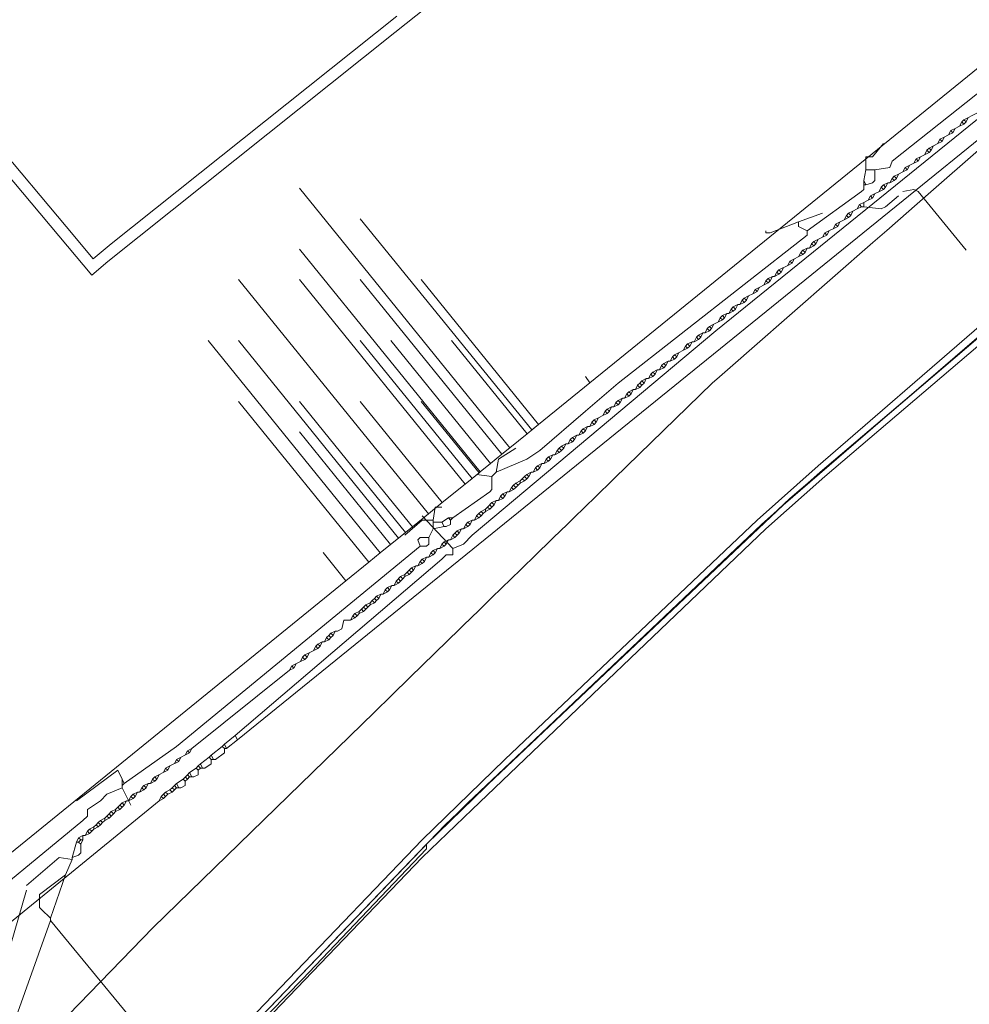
# Model space of a CAD drawing. Header units: metres. Extents: x 92810 to 93633, y 464687 to 465459.
# Tile 200 of 256: x 93265 to 93296, y 465118 to 465151. Entities that reach past the tile are written whole.
import ezdxf
from ezdxf.lldxf.tags import DXFTag

# ---------------------------------------------------------------- set-up
doc = ezdxf.new("R2010")
doc.units = ezdxf.units.M
for name, color, linetype, lineweight, transparency in [('B-OI-KL-DATA_KPN-G', 90, 'SI_B_DATA_KPN', 18, 0.4), ('B-OI-KL-DATA_LIANDER-G', 90, 'SI_B_DATA_LIANDER', 18, 0.4), ('B-OI-KL-DATA_ZIGGO BV-G', 90, 'SI_B_DATA_ZIGGO', 18, 0.4), ('B-OI-KL-ET_HS_LIANDER-G', 10, 'SI_B_ET_HS_LIANDON', 18, 0.4), ('B-OI-KL-ET_LS_LIANDER-G', 190, 'SI_B_ET_LS_LIANDER', 18, 0.4), ('B-OI-KL-GAS_LD_LIANDER-G', 30, 'SI_B_GAS_LD_LIANDER', 18, 0.4), ('B-WE-KL-DATA-G', 90, 'KL-DATA-N', 18, 0.4), ('B-WE-KL-WARMTENET-G', 80, 'KL-WARMTENET-N', 18, 0.4), ('B-WE-KL-WATER-G', 170, 'KL-WATER-N', 18, 0.4)]:
    doc.layers.add(name, color=color, linetype=linetype, lineweight=lineweight, transparency=transparency)
doc.styles.get("Standard").update_dxf_attribs({"font": 'isocp.shx'})
tags = doc.linetypes.add('KL-DATA-N', pattern='A,4,-1,[101,NLCS.SHX,S=0.5,R=0,X=0,Y=0],-1,4,-1,["D",Standard,S=1,R=0,X=-0.25,Y=-0.5],-1.5', length=12.5).pattern_tags.tags
tags[18] = DXFTag(74, 10)
tags = doc.linetypes.add('KL-WARMTENET-N', pattern='A,7,-1.5,["WN",Standard,S=1,R=0,X=-0.3,Y=-0.5],-3', length=11.5).pattern_tags.tags
tags[6] = DXFTag(74, 10)
doc.linetypes.add('KL-WATER-N', pattern='A,7,-0.5,[168,NLCS.SHX,S=0.75,R=0,X=0.75,Y=0],-2', length=9.5)
doc.linetypes.add('SI_B_DATA_KPN', pattern='A,5,-2,["KPN",Standard,S=1.5,R=0,X=-0.51,Y=-0.75],-8', length=15)
doc.linetypes.add('SI_B_DATA_LIANDER', pattern='A,5,-2,["LI-DATA",Standard,S=1.5,R=0,X=-0.51,Y=-0.75],-11', length=18)
doc.linetypes.add('SI_B_DATA_ZIGGO', pattern='A,5,-2,["ZIGGO",Standard,S=1.5,R=0,X=-0.51,Y=-0.75],-9', length=16)
doc.linetypes.add('SI_B_ET_HS_LIANDON', pattern='A,5,-2,["LI-HS",Standard,S=1.5,R=0,X=-0.51,Y=-0.75],-10', length=17)
doc.linetypes.add('SI_B_ET_LS_LIANDER', pattern='A,5,-2,["LI-LS",Standard,S=1.5,R=0,X=-0.51,Y=-0.75],-10', length=17)
doc.linetypes.add('SI_B_GAS_LD_LIANDER', pattern='A,5,-2,["LI-G-LD",Standard,S=1.5,R=0,X=-0.51,Y=-0.75],-11', length=18)

msp = doc.modelspace()

# ---------------------------------------------------------------- linework, layer by layer
at = {"layer": 'B-OI-KL-DATA_KPN-G'}
msp.add_line((93270.321, 465125.75), (93270.179, 465125.607), dxfattribs=at)
at = {"layer": 'B-OI-KL-DATA_KPN-G', "flags": 128}
for points in [[(93271.964, 465126.893), (93346.036, 465186.893)], [(93279.036, 465133.179), (93279.393, 465133.321), (93279.679, 465133.607), (93287.679, 465140.321), (93345.25, 465186.893)], [(93278.036, 465134.25), (93279.036, 465133.179)], [(93279.036, 465133.179), (93279.036, 465132.964), (93278.821, 465132.964), (93278.679, 465132.821), (93271.893, 465127.036)], [(93271.536, 465126.75), (93271.464, 465126.679)], [(93271.893, 465127.036), (93271.536, 465126.75)], [(93271.536, 465126.75), (93271.607, 465126.607)], [(93271.964, 465126.893), (93271.607, 465126.607)], [(93271.893, 465127.036), (93271.964, 465126.893)], [(93271.464, 465126.679), (93271.107, 465126.393)], [(93271.536, 465126.607), (93271.536, 465126.464), (93271.25, 465126.25)], [(93271.464, 465126.679), (93271.536, 465126.607)], [(93271.536, 465126.607), (93271.607, 465126.607)], [(93270.75, 465126.107), (93270.679, 465126.036)], [(93271.036, 465126.321), (93270.75, 465126.107)], [(93270.75, 465126.107), (93270.821, 465125.964)], [(93271.107, 465126.25), (93271.107, 465126.107), (93270.893, 465125.964)], [(93271.107, 465126.393), (93271.036, 465126.321)], [(93271.036, 465126.321), (93271.107, 465126.25)], [(93271.107, 465126.393), (93271.179, 465126.25)], [(93271.107, 465126.25), (93271.25, 465126.25)], [(93270.393, 465125.821), (93270.321, 465125.75)], [(93270.607, 465125.964), (93270.393, 465125.821)], [(93270.393, 465125.821), (93270.464, 465125.679)], [(93270.679, 465125.893), (93270.679, 465125.75), (93270.536, 465125.679)], [(93270.679, 465126.036), (93270.607, 465125.964)], [(93270.607, 465125.964), (93270.679, 465125.893)], [(93270.679, 465126.036), (93270.75, 465125.964)], [(93270.75, 465125.964), (93270.679, 465125.893)], [(93270.75, 465125.964), (93270.893, 465125.964)], [(93269.964, 465125.464), (93269.893, 465125.393)], [(93270.179, 465125.607), (93269.964, 465125.464)], [(93269.964, 465125.464), (93270.036, 465125.321)], [(93270.25, 465125.536), (93270.25, 465125.393), (93270.107, 465125.321)], [(93270.179, 465125.607), (93270.25, 465125.536)], [(93270.25, 465125.679), (93270.321, 465125.607)], [(93270.321, 465125.607), (93270.25, 465125.536)], [(93270.321, 465125.75), (93270.393, 465125.679)], [(93270.393, 465125.679), (93270.321, 465125.607)], [(93270.393, 465125.679), (93270.536, 465125.679)], [(93269.607, 465125.179), (93269.536, 465125.107)], [(93269.75, 465125.25), (93269.607, 465125.179)], [(93269.607, 465125.179), (93269.679, 465125.107)], [(93269.821, 465125.179), (93269.679, 465125.107)], [(93269.821, 465125.321), (93269.75, 465125.25)], [(93269.75, 465125.25), (93269.821, 465125.179)], [(93269.893, 465125.393), (93269.821, 465125.321)], [(93269.821, 465125.321), (93269.893, 465125.25)], [(93269.893, 465125.25), (93269.821, 465125.179)], [(93269.893, 465125.393), (93269.964, 465125.321)], [(93269.964, 465125.321), (93269.893, 465125.25)], [(93269.964, 465125.321), (93270.107, 465125.321)], [(93269.393, 465124.893), (93261.179, 465118.179), (93261.179, 465118.036), (93260.821, 465117.893), (93260.536, 465117.607), (93258.964, 465116.107)], [(93269.464, 465125.036), (93269.393, 465124.893)], [(93269.536, 465124.964), (93269.393, 465124.893)], [(93269.536, 465125.107), (93269.464, 465125.036)], [(93269.464, 465125.036), (93269.536, 465124.964)], [(93269.536, 465125.107), (93269.607, 465125.036)], [(93269.607, 465125.036), (93269.536, 465124.964)], [(93269.679, 465125.107), (93269.607, 465125.036)]]:
    msp.add_lwpolyline(points, dxfattribs=at)
at = {"layer": 'B-OI-KL-DATA_LIANDER-G', "flags": 128}
msp.add_lwpolyline([(93262.036, 465111.679), (93262.107, 465111.464), (93263.036, 465111.179), (93263.536, 465111.179), (93266.25, 465111.607), (93269.321, 465114.179), (93269.893, 465114.75), (93274.107, 465119.036), (93278.179, 465123.321), (93278.179, 465123.464), (93279.536, 465124.821), (93290.107, 465134.821), (93297.321, 465140.964), (93302.107, 465144.821), (93307.464, 465148.75), (93308.321, 465149.464), (93312.25, 465152.464), (93320.607, 465159.179), (93329.536, 465166.25), (93329.893, 465166.607), (93347.679, 465181.679), (93354.393, 465187.036)], dxfattribs=at)
at = {"layer": 'B-OI-KL-DATA_ZIGGO BV-G', "flags": 128}
for points in [[(93283.539, 465138.614), (93313.272, 465162.734), (93313.647, 465163.038), (93313.989, 465163.316)], [(93280.91, 465136.481), (93274, 465145)], [(93281.63, 465137.065), (93276, 465144)], [(93279.939, 465135.693), (93274, 465143)], [(93278.238, 465134.313), (93272, 465142)], [(93279.442, 465135.29), (93274, 465142)], [(93280.649, 465136.269), (93276, 465142)], [(93281.855, 465137.248), (93278, 465142)], [(93276.655, 465133.029), (93271, 465140)], [(93277.258, 465133.518), (93272, 465140)], [(93279.671, 465135.475), (93276, 465140)], [(93280.275, 465135.966), (93277, 465140)], [(93281.48, 465136.943), (93279, 465140)], [(93283.393, 465138.817), (93283.539, 465138.614), (93281.855, 465137.248)], [(93276.28, 465132.725), (93272, 465138)], [(93277.486, 465133.703), (93274, 465138)], [(93278.693, 465134.682), (93276, 465138)], [(93279.901, 465135.662), (93278, 465138)], [(93281.855, 465137.248), (93281.48, 465136.943)], [(93281.855, 465137.248), (93281.63, 465137.065)], [(93276.996, 465133.306), (93274, 465137)], [(93281.48, 465136.943), (93280.91, 465136.481)], [(93280.91, 465136.481), (93280.649, 465136.269)], [(93280.649, 465136.269), (93280.275, 465135.966)], [(93277.713, 465133.887), (93276, 465136)], [(93280.275, 465135.966), (93279.939, 465135.693)], [(93279.671, 465135.475), (93279.442, 465135.29)], [(93279.901, 465135.662), (93279.671, 465135.475)], [(93279.939, 465135.693), (93279.901, 465135.662)], [(93279.442, 465135.29), (93278.693, 465134.682), (93278.238, 465134.313), (93277.713, 465133.887), (93277.486, 465133.703), (93277.258, 465133.518), (93276.996, 465133.306), (93276.655, 465133.029), (93276.28, 465132.725), (93275.528, 465132.115), (93259.224, 465118.888)], [(93275.528, 465132.115), (93274.776, 465133.043)]]:
    msp.add_lwpolyline(points, dxfattribs=at)
at = {"layer": 'B-OI-KL-ET_HS_LIANDER-G', "flags": 128}
for points in [[(93390.821, 465216.036), (93384.179, 465210.964), (93381.607, 465208.893), (93354.607, 465187.036), (93349.107, 465182.607), (93346.464, 465180.464), (93330.536, 465166.893), (93328.464, 465165.179), (93309.893, 465150.464), (93307.179, 465148.321), (93301.607, 465144.179), (93297.464, 465140.821), (93291.25, 465135.536), (93289.321, 465133.821), (93279.679, 465124.607), (93278.036, 465123.036), (93269.536, 465114.179)], [(93269.25, 465114.464), (93278.036, 465123.607), (93280.75, 465126.25), (93289.036, 465134.107), (93291.036, 465135.893), (93296.321, 465140.464), (93298.536, 465142.25), (93307.321, 465148.893), (93311.679, 465152.321), (93328.893, 465166.036), (93330.679, 465167.536), (93346.25, 465180.75), (93349.321, 465183.25), (93354.036, 465187.036)], [(93269.393, 465114.321), (93278.179, 465123.464), (93280.893, 465126.107), (93289.179, 465133.964), (93291.107, 465135.679), (93297.321, 465140.964), (93301.821, 465144.607), (93307.036, 465148.464), (93312.179, 465152.464), (93329.036, 465165.893), (93330.821, 465167.393), (93346.393, 465180.607), (93349.464, 465183.107), (93354.321, 465187.036)]]:
    msp.add_lwpolyline(points, dxfattribs=at)
at = {"layer": 'B-OI-KL-ET_LS_LIANDER-G'}
for p, q in [((93296.25, 465147.464), (93295.821, 465147.25)), ((93295.75, 465147.179), (93295.679, 465147.036)), ((93295.821, 465147.25), (93295.75, 465147.179)), ((93295.75, 465147.179), (93295.821, 465147.107)), ((93295.821, 465147.25), (93295.893, 465147.179)), ((93295.893, 465147.179), (93295.821, 465147.107)), ((93295.964, 465147.321), (93295.893, 465147.179)), ((93295.393, 465146.893), (93295.321, 465146.75)), ((93295.464, 465146.821), (93295.321, 465146.75)), ((93295.536, 465146.964), (93295.393, 465146.893)), ((93295.393, 465146.893), (93295.464, 465146.821)), ((93295.536, 465146.964), (93295.464, 465146.821)), ((93295.679, 465147.036), (93295.536, 465146.964)), ((93295.821, 465147.107), (93295.679, 465147.036)), ((93294.964, 465146.464), (93294.821, 465146.393)), ((93295.036, 465146.607), (93294.964, 465146.464)), ((93295.107, 465146.536), (93294.964, 465146.464)), ((93295.179, 465146.679), (93295.036, 465146.607)), ((93295.036, 465146.607), (93295.107, 465146.536)), ((93295.179, 465146.679), (93295.107, 465146.536)), ((93295.321, 465146.75), (93295.179, 465146.679)), ((93294.679, 465146.179), (93294.393, 465146.036)), ((93294.607, 465146.25), (93294.536, 465146.107)), ((93294.679, 465146.321), (93294.607, 465146.25)), ((93294.607, 465146.25), (93294.679, 465146.179)), ((93294.821, 465146.393), (93294.679, 465146.321)), ((93294.679, 465146.321), (93294.75, 465146.25)), ((93294.75, 465146.25), (93294.679, 465146.179)), ((93294.821, 465146.393), (93294.75, 465146.25)), ((93294.179, 465145.821), (93293.893, 465145.679)), ((93294.25, 465145.964), (93294.179, 465145.821)), ((93294.321, 465145.893), (93294.179, 465145.821)), ((93294.393, 465146.036), (93294.25, 465145.964)), ((93294.25, 465145.964), (93294.321, 465145.893)), ((93294.393, 465146.036), (93294.321, 465145.893)), ((93293.821, 465145.536), (93293.679, 465145.464)), ((93293.893, 465145.679), (93293.821, 465145.536)), ((93293.964, 465145.607), (93293.821, 465145.536)), ((93293.893, 465145.679), (93293.964, 465145.607)), ((93294.036, 465145.75), (93293.964, 465145.607)), ((93293.321, 465145.179), (93293.179, 465145.107)), ((93293.321, 465145.179), (93293.25, 465145.036)), ((93293.321, 465145.179), (93293.393, 465145.179)), ((93293.464, 465145.321), (93293.393, 465145.179)), ((93293.536, 465145.25), (93293.393, 465145.179)), ((93293.536, 465145.393), (93293.464, 465145.321)), ((93293.464, 465145.321), (93293.536, 465145.25)), ((93293.679, 465145.464), (93293.536, 465145.393)), ((93293.536, 465145.393), (93293.607, 465145.321)), ((93293.607, 465145.321), (93293.536, 465145.25)), ((93293.679, 465145.464), (93293.607, 465145.321)), ((93293.179, 465144.964), (93292.75, 465144.75)), ((93293.107, 465145.036), (93293.036, 465144.893)), ((93293.179, 465145.107), (93293.107, 465145.036)), ((93293.107, 465145.036), (93293.179, 465144.964)), ((93293.179, 465145.107), (93293.25, 465145.036)), ((93293.25, 465145.036), (93293.179, 465144.964)), ((93293.821, 465144.893), (93294.179, 465144.964)), ((93294.179, 465144.964), (93294.321, 465144.893)), ((93294.321, 465144.893), (93295.893, 465142.964)), ((93292.536, 465144.536), (93292.393, 465144.464)), ((93292.679, 465144.607), (93292.536, 465144.536)), ((93292.536, 465144.536), (93292.536, 465144.393)), ((93292.75, 465144.75), (93292.679, 465144.607)), ((93292.821, 465144.679), (93292.679, 465144.607)), ((93292.75, 465144.75), (93292.821, 465144.679)), ((93292.893, 465144.821), (93292.821, 465144.679)), ((93293.25, 465144.393), (93293.679, 465144.75)), ((93292.179, 465144.25), (93292.036, 465144.179)), ((93292.179, 465144.25), (93292.107, 465144.107)), ((93292.321, 465144.321), (93292.179, 465144.25)), ((93292.393, 465144.464), (93292.321, 465144.321)), ((93292.464, 465144.393), (93292.321, 465144.321)), ((93292.393, 465144.464), (93292.464, 465144.393)), ((93292.464, 465144.393), (93292.536, 465144.393)), ((93292.536, 465144.393), (93293.107, 465144.321)), ((93293.107, 465144.321), (93293.25, 465144.393)), ((93291.893, 465143.964), (93291.607, 465143.821)), ((93291.75, 465143.893), (93291.679, 465143.75)), ((93291.964, 465144.107), (93291.893, 465143.964)), ((93292.036, 465144.036), (93291.893, 465143.964)), ((93292.036, 465144.179), (93291.964, 465144.107)), ((93291.964, 465144.107), (93292.036, 465144.036)), ((93292.036, 465144.179), (93292.107, 465144.107)), ((93292.107, 465144.107), (93292.036, 465144.036)), ((93291.679, 465143.75), (93291.25, 465143.536)), ((93291.393, 465143.607), (93291.321, 465143.464)), ((93291.607, 465143.821), (93291.536, 465143.679)), ((93291.607, 465143.821), (93291.679, 465143.75)), ((93290.893, 465143.25), (93290.821, 465143.179)), ((93291.179, 465143.393), (93290.893, 465143.25)), ((93290.893, 465143.25), (93290.964, 465143.179)), ((93291.036, 465143.321), (93290.964, 465143.179)), ((93291.25, 465143.536), (93291.179, 465143.393)), ((93291.321, 465143.464), (93291.179, 465143.393)), ((93291.25, 465143.536), (93291.321, 465143.464)), ((93290.536, 465142.964), (93290.464, 465142.893)), ((93290.679, 465143.036), (93290.536, 465142.964)), ((93290.536, 465142.964), (93290.607, 465142.893)), ((93290.679, 465143.036), (93290.607, 465142.893)), ((93290.679, 465143.036), (93290.75, 465143.036)), ((93290.821, 465143.179), (93290.75, 465143.036)), ((93290.893, 465143.107), (93290.75, 465143.036)), ((93290.821, 465143.179), (93290.893, 465143.107)), ((93290.964, 465143.179), (93290.893, 465143.107)), ((93290.107, 465142.607), (93290.036, 465142.464)), ((93290.536, 465142.821), (93290.107, 465142.607)), ((93290.107, 465142.607), (93290.179, 465142.536)), ((93290.25, 465142.679), (93290.179, 465142.536)), ((93290.464, 465142.893), (93290.393, 465142.75)), ((93290.464, 465142.893), (93290.536, 465142.821)), ((93290.607, 465142.893), (93290.536, 465142.821)), ((93289.75, 465142.321), (93289.679, 465142.25)), ((93290.036, 465142.464), (93289.75, 465142.321)), ((93289.75, 465142.321), (93289.821, 465142.25)), ((93289.893, 465142.393), (93289.821, 465142.25)), ((93290.179, 465142.536), (93290.036, 465142.464)), ((93289.321, 465141.964), (93289.25, 465141.821)), ((93289.393, 465142.036), (93289.321, 465141.964)), ((93289.321, 465141.964), (93289.393, 465141.893)), ((93289.536, 465142.107), (93289.393, 465142.036)), ((93289.393, 465142.036), (93289.464, 465141.964)), ((93289.464, 465141.964), (93289.393, 465141.893)), ((93289.536, 465142.107), (93289.464, 465141.964)), ((93289.536, 465142.107), (93289.607, 465142.107)), ((93289.679, 465142.25), (93289.607, 465142.107)), ((93289.75, 465142.179), (93289.607, 465142.107)), ((93289.679, 465142.25), (93289.75, 465142.179)), ((93289.821, 465142.25), (93289.75, 465142.179)), ((93288.964, 465141.679), (93288.893, 465141.536)), ((93289.393, 465141.893), (93288.964, 465141.679)), ((93288.964, 465141.679), (93289.036, 465141.607)), ((93289.107, 465141.75), (93289.036, 465141.607)), ((93288.536, 465141.321), (93288.464, 465141.179)), ((93288.607, 465141.393), (93288.536, 465141.321)), ((93288.536, 465141.321), (93288.607, 465141.25)), ((93288.75, 465141.464), (93288.607, 465141.393)), ((93288.607, 465141.393), (93288.679, 465141.321)), ((93288.679, 465141.321), (93288.607, 465141.25)), ((93288.75, 465141.464), (93288.679, 465141.321)), ((93288.893, 465141.536), (93288.75, 465141.464)), ((93289.036, 465141.607), (93288.893, 465141.536)), ((93288.179, 465141.036), (93288.107, 465140.893)), ((93288.25, 465141.107), (93288.179, 465141.036)), ((93288.179, 465141.036), (93288.25, 465140.964)), ((93288.393, 465141.179), (93288.25, 465141.107)), ((93288.25, 465141.107), (93288.321, 465141.036)), ((93288.321, 465141.036), (93288.25, 465140.964)), ((93288.393, 465141.179), (93288.321, 465141.036)), ((93288.393, 465141.179), (93288.464, 465141.179)), ((93288.607, 465141.25), (93288.464, 465141.179)), ((93287.893, 465140.679), (93287.607, 465140.536)), ((93287.821, 465140.75), (93287.75, 465140.607)), ((93287.893, 465140.821), (93287.821, 465140.75)), ((93287.821, 465140.75), (93287.893, 465140.679)), ((93288.036, 465140.893), (93287.893, 465140.821)), ((93287.893, 465140.821), (93287.964, 465140.75)), ((93287.964, 465140.75), (93287.893, 465140.679)), ((93288.036, 465140.893), (93287.964, 465140.75)), ((93288.036, 465140.893), (93288.107, 465140.893)), ((93288.25, 465140.964), (93288.107, 465140.893)), ((93287.393, 465140.393), (93287.321, 465140.25)), ((93287.464, 465140.464), (93287.393, 465140.393)), ((93287.393, 465140.393), (93287.464, 465140.321)), ((93287.607, 465140.536), (93287.464, 465140.464)), ((93287.464, 465140.464), (93287.536, 465140.393)), ((93287.536, 465140.393), (93287.464, 465140.321)), ((93287.607, 465140.536), (93287.536, 465140.393)), ((93287.036, 465140.107), (93286.964, 465139.964)), ((93287.107, 465140.036), (93286.964, 465139.964)), ((93287.107, 465140.179), (93287.036, 465140.107)), ((93287.036, 465140.107), (93287.107, 465140.036)), ((93287.25, 465140.25), (93287.107, 465140.179)), ((93287.107, 465140.179), (93287.179, 465140.107)), ((93287.179, 465140.107), (93287.107, 465140.036)), ((93287.25, 465140.25), (93287.179, 465140.107)), ((93287.25, 465140.25), (93287.321, 465140.25)), ((93287.464, 465140.321), (93287.321, 465140.25)), ((93286.75, 465139.75), (93286.321, 465139.536)), ((93286.679, 465139.821), (93286.607, 465139.679)), ((93286.75, 465139.893), (93286.679, 465139.821)), ((93286.679, 465139.821), (93286.75, 465139.75)), ((93286.893, 465139.964), (93286.75, 465139.893)), ((93286.75, 465139.893), (93286.821, 465139.821)), ((93286.821, 465139.821), (93286.75, 465139.75)), ((93286.893, 465139.964), (93286.821, 465139.821)), ((93286.893, 465139.964), (93286.964, 465139.964)), ((93286.25, 465139.464), (93286.179, 465139.321)), ((93286.321, 465139.393), (93286.179, 465139.321)), ((93286.321, 465139.536), (93286.25, 465139.464)), ((93286.25, 465139.464), (93286.321, 465139.393)), ((93286.321, 465139.536), (93286.393, 465139.464)), ((93286.393, 465139.464), (93286.321, 465139.393)), ((93286.464, 465139.607), (93286.393, 465139.464)), ((93285.75, 465139.036), (93285.607, 465138.964)), ((93285.75, 465139.036), (93285.679, 465138.893)), ((93285.75, 465139.036), (93285.821, 465139.036)), ((93285.893, 465139.179), (93285.821, 465139.036)), ((93285.964, 465139.107), (93285.821, 465139.036)), ((93285.964, 465139.25), (93285.893, 465139.179)), ((93285.893, 465139.179), (93285.964, 465139.107)), ((93286.107, 465139.321), (93285.964, 465139.25)), ((93285.964, 465139.25), (93286.036, 465139.179)), ((93286.036, 465139.179), (93285.964, 465139.107)), ((93286.107, 465139.321), (93286.036, 465139.179)), ((93286.107, 465139.321), (93286.179, 465139.321)), ((93285.393, 465138.75), (93285.25, 465138.679)), ((93285.393, 465138.75), (93285.321, 465138.607)), ((93285.393, 465138.75), (93285.464, 465138.75)), ((93285.536, 465138.893), (93285.464, 465138.75)), ((93285.607, 465138.821), (93285.464, 465138.75)), ((93285.607, 465138.964), (93285.536, 465138.893)), ((93285.536, 465138.893), (93285.607, 465138.821)), ((93285.607, 465138.964), (93285.679, 465138.893)), ((93285.679, 465138.893), (93285.607, 465138.821)), ((93284.964, 465138.393), (93284.821, 465138.321)), ((93284.964, 465138.393), (93284.893, 465138.25)), ((93284.964, 465138.393), (93285.036, 465138.393)), ((93285.107, 465138.536), (93285.036, 465138.393)), ((93285.179, 465138.464), (93285.036, 465138.393)), ((93285.179, 465138.607), (93285.107, 465138.536)), ((93285.107, 465138.536), (93285.179, 465138.464)), ((93285.25, 465138.679), (93285.179, 465138.607)), ((93285.179, 465138.607), (93285.25, 465138.536)), ((93285.25, 465138.536), (93285.179, 465138.464)), ((93285.25, 465138.679), (93285.321, 465138.607)), ((93285.321, 465138.607), (93285.25, 465138.536)), ((93284.607, 465138.107), (93284.464, 465138.036)), ((93284.607, 465138.107), (93284.536, 465137.964)), ((93284.607, 465138.107), (93284.679, 465138.107)), ((93284.75, 465138.25), (93284.679, 465138.107)), ((93284.821, 465138.179), (93284.679, 465138.107)), ((93284.821, 465138.321), (93284.75, 465138.25)), ((93284.75, 465138.25), (93284.821, 465138.179)), ((93284.821, 465138.321), (93284.893, 465138.25)), ((93284.893, 465138.25), (93284.821, 465138.179)), ((93284.107, 465137.75), (93284.036, 465137.679)), ((93284.25, 465137.821), (93284.107, 465137.75)), ((93284.107, 465137.75), (93284.179, 465137.679)), ((93284.25, 465137.821), (93284.179, 465137.679)), ((93284.25, 465137.821), (93284.321, 465137.821)), ((93284.393, 465137.964), (93284.321, 465137.821)), ((93284.464, 465137.893), (93284.321, 465137.821)), ((93284.464, 465138.036), (93284.393, 465137.964)), ((93284.393, 465137.964), (93284.464, 465137.893)), ((93284.464, 465138.036), (93284.536, 465137.964)), ((93284.536, 465137.964), (93284.464, 465137.893)), ((93283.821, 465137.464), (93283.679, 465137.393)), ((93283.821, 465137.464), (93283.75, 465137.321)), ((93283.964, 465137.536), (93283.821, 465137.464)), ((93284.036, 465137.679), (93283.964, 465137.536)), ((93284.107, 465137.607), (93283.964, 465137.536)), ((93284.036, 465137.679), (93284.107, 465137.607)), ((93284.179, 465137.679), (93284.107, 465137.607)), ((93283.321, 465137.107), (93283.25, 465137.036)), ((93283.464, 465137.179), (93283.321, 465137.107)), ((93283.321, 465137.107), (93283.393, 465137.036)), ((93283.464, 465137.179), (93283.393, 465137.036)), ((93283.464, 465137.179), (93283.536, 465137.179)), ((93283.607, 465137.321), (93283.536, 465137.179)), ((93283.679, 465137.25), (93283.536, 465137.179)), ((93283.679, 465137.393), (93283.607, 465137.321)), ((93283.607, 465137.321), (93283.679, 465137.25)), ((93283.679, 465137.393), (93283.75, 465137.321)), ((93283.75, 465137.321), (93283.679, 465137.25)), ((93282.964, 465136.821), (93282.893, 465136.75)), ((93283.107, 465136.893), (93282.964, 465136.821)), ((93282.964, 465136.821), (93283.036, 465136.75)), ((93283.107, 465136.893), (93283.036, 465136.75)), ((93283.107, 465136.893), (93283.179, 465136.893)), ((93283.25, 465137.036), (93283.179, 465136.893)), ((93283.321, 465136.964), (93283.179, 465136.893)), ((93283.25, 465137.036), (93283.321, 465136.964)), ((93283.393, 465137.036), (93283.321, 465136.964)), ((93282.536, 465136.464), (93282.464, 465136.393)), ((93282.607, 465136.536), (93282.536, 465136.464)), ((93282.536, 465136.464), (93282.607, 465136.393)), ((93282.75, 465136.607), (93282.607, 465136.536)), ((93282.607, 465136.536), (93282.679, 465136.464)), ((93282.679, 465136.464), (93282.607, 465136.393)), ((93282.75, 465136.607), (93282.679, 465136.464)), ((93282.75, 465136.607), (93282.821, 465136.607)), ((93282.893, 465136.75), (93282.821, 465136.607)), ((93282.964, 465136.679), (93282.821, 465136.607)), ((93282.893, 465136.75), (93282.964, 465136.679)), ((93283.036, 465136.75), (93282.964, 465136.679)), ((93282.179, 465136.179), (93282.107, 465136.107)), ((93282.321, 465136.25), (93282.179, 465136.179)), ((93282.179, 465136.179), (93282.25, 465136.107)), ((93282.321, 465136.25), (93282.25, 465136.107)), ((93282.321, 465136.25), (93282.393, 465136.25)), ((93282.464, 465136.393), (93282.393, 465136.25)), ((93282.536, 465136.321), (93282.393, 465136.25)), ((93282.464, 465136.393), (93282.536, 465136.321)), ((93282.607, 465136.393), (93282.536, 465136.321)), ((93281.75, 465135.821), (93281.679, 465135.679)), ((93281.821, 465135.893), (93281.75, 465135.821)), ((93281.75, 465135.821), (93281.821, 465135.75)), ((93281.964, 465135.964), (93281.821, 465135.893)), ((93281.821, 465135.893), (93281.893, 465135.821)), ((93281.893, 465135.821), (93281.821, 465135.75)), ((93281.964, 465135.964), (93281.893, 465135.821)), ((93281.964, 465135.964), (93282.036, 465135.964)), ((93282.107, 465136.107), (93282.036, 465135.964)), ((93282.179, 465136.036), (93282.036, 465135.964)), ((93282.107, 465136.107), (93282.179, 465136.036)), ((93282.25, 465136.107), (93282.179, 465136.036)), ((93281.393, 465135.536), (93281.321, 465135.464)), ((93281.464, 465135.607), (93281.393, 465135.536)), ((93281.393, 465135.536), (93281.464, 465135.464)), ((93281.607, 465135.679), (93281.464, 465135.607)), ((93281.464, 465135.607), (93281.536, 465135.536)), ((93281.536, 465135.536), (93281.464, 465135.464)), ((93281.607, 465135.679), (93281.536, 465135.536)), ((93281.607, 465135.679), (93281.679, 465135.679)), ((93281.821, 465135.75), (93281.679, 465135.679)), ((93280.964, 465135.179), (93280.893, 465135.036)), ((93281.036, 465135.25), (93280.964, 465135.179)), ((93280.964, 465135.179), (93281.036, 465135.107)), ((93281.107, 465135.321), (93281.036, 465135.25)), ((93281.036, 465135.25), (93281.107, 465135.179)), ((93281.107, 465135.179), (93281.036, 465135.107)), ((93281.25, 465135.393), (93281.107, 465135.321)), ((93281.107, 465135.321), (93281.179, 465135.25)), ((93281.179, 465135.25), (93281.107, 465135.179)), ((93281.25, 465135.321), (93281.179, 465135.25)), ((93281.321, 465135.464), (93281.25, 465135.393)), ((93281.25, 465135.393), (93281.25, 465135.321)), ((93281.393, 465135.393), (93281.25, 465135.321)), ((93281.321, 465135.464), (93281.393, 465135.393)), ((93281.464, 465135.464), (93281.393, 465135.393)), ((93280.607, 465134.893), (93280.536, 465134.75)), ((93280.679, 465134.964), (93280.607, 465134.893)), ((93280.607, 465134.893), (93280.679, 465134.821)), ((93280.821, 465135.036), (93280.679, 465134.964)), ((93280.679, 465134.964), (93280.75, 465134.893)), ((93280.75, 465134.893), (93280.679, 465134.821)), ((93280.821, 465135.036), (93280.75, 465134.893)), ((93280.821, 465135.036), (93280.893, 465135.036)), ((93281.036, 465135.107), (93280.893, 465135.036)), ((93280.179, 465134.536), (93280.107, 465134.464)), ((93280.321, 465134.679), (93280.179, 465134.536)), ((93280.179, 465134.536), (93280.25, 465134.464)), ((93280.25, 465134.607), (93280.321, 465134.536)), ((93280.321, 465134.536), (93280.25, 465134.464)), ((93280.464, 465134.75), (93280.321, 465134.679)), ((93280.321, 465134.679), (93280.393, 465134.607)), ((93280.393, 465134.607), (93280.321, 465134.536)), ((93280.464, 465134.75), (93280.393, 465134.607)), ((93280.464, 465134.75), (93280.536, 465134.75)), ((93280.679, 465134.821), (93280.536, 465134.75)), ((93279.821, 465134.25), (93279.75, 465134.107)), ((93279.893, 465134.321), (93279.821, 465134.25)), ((93279.821, 465134.25), (93279.893, 465134.179)), ((93279.964, 465134.393), (93279.893, 465134.321)), ((93279.893, 465134.321), (93279.964, 465134.25)), ((93279.964, 465134.25), (93279.893, 465134.179)), ((93280.107, 465134.464), (93279.964, 465134.393)), ((93279.964, 465134.393), (93280.036, 465134.321)), ((93280.036, 465134.321), (93279.964, 465134.25)), ((93280.107, 465134.393), (93280.036, 465134.321)), ((93280.107, 465134.464), (93280.107, 465134.393)), ((93280.25, 465134.464), (93280.107, 465134.393)), ((93279.464, 465133.964), (93279.393, 465133.821)), ((93279.536, 465133.893), (93279.393, 465133.821)), ((93279.536, 465134.036), (93279.464, 465133.964)), ((93279.464, 465133.964), (93279.536, 465133.893)), ((93279.679, 465134.107), (93279.536, 465134.036)), ((93279.536, 465134.036), (93279.607, 465133.964)), ((93279.607, 465133.964), (93279.536, 465133.893)), ((93279.679, 465134.107), (93279.607, 465133.964)), ((93279.679, 465134.107), (93279.75, 465134.107)), ((93279.893, 465134.179), (93279.75, 465134.107)), ((93279.036, 465133.607), (93278.964, 465133.464)), ((93279.107, 465133.536), (93278.964, 465133.464)), ((93279.107, 465133.679), (93279.036, 465133.607)), ((93279.036, 465133.607), (93279.107, 465133.536)), ((93279.179, 465133.75), (93279.107, 465133.679)), ((93279.107, 465133.679), (93279.179, 465133.607)), ((93279.179, 465133.607), (93279.107, 465133.536)), ((93279.321, 465133.821), (93279.179, 465133.75)), ((93279.179, 465133.75), (93279.25, 465133.679)), ((93279.25, 465133.679), (93279.179, 465133.607)), ((93279.321, 465133.821), (93279.25, 465133.679)), ((93279.321, 465133.821), (93279.393, 465133.821)), ((93278.679, 465133.321), (93278.607, 465133.179)), ((93278.75, 465133.25), (93278.607, 465133.179)), ((93278.75, 465133.393), (93278.679, 465133.321)), ((93278.679, 465133.321), (93278.75, 465133.25)), ((93278.893, 465133.464), (93278.75, 465133.393)), ((93278.75, 465133.393), (93278.821, 465133.321)), ((93278.821, 465133.321), (93278.75, 465133.25)), ((93278.893, 465133.464), (93278.821, 465133.321)), ((93278.893, 465133.464), (93278.964, 465133.464)), ((93278.179, 465132.893), (93278.036, 465132.821)), ((93278.179, 465132.893), (93278.107, 465132.75)), ((93278.179, 465132.893), (93278.25, 465132.893)), ((93278.321, 465133.036), (93278.25, 465132.893)), ((93278.393, 465132.964), (93278.25, 465132.893)), ((93278.393, 465133.107), (93278.321, 465133.036)), ((93278.321, 465133.036), (93278.393, 465132.964)), ((93278.536, 465133.179), (93278.393, 465133.107)), ((93278.393, 465133.107), (93278.464, 465133.036)), ((93278.464, 465133.036), (93278.393, 465132.964)), ((93278.536, 465133.179), (93278.464, 465133.036)), ((93278.536, 465133.179), (93278.607, 465133.179)), ((93277.821, 465132.607), (93277.679, 465132.536)), ((93277.821, 465132.607), (93277.75, 465132.464)), ((93277.821, 465132.607), (93277.893, 465132.607)), ((93277.964, 465132.75), (93277.893, 465132.607)), ((93278.036, 465132.679), (93277.893, 465132.607)), ((93278.036, 465132.821), (93277.964, 465132.75)), ((93277.964, 465132.75), (93278.036, 465132.679)), ((93278.036, 465132.821), (93278.107, 465132.75)), ((93278.107, 465132.75), (93278.036, 465132.679)), ((93277.321, 465132.25), (93277.179, 465132.107)), ((93277.464, 465132.321), (93277.321, 465132.25)), ((93277.321, 465132.25), (93277.393, 465132.179)), ((93277.464, 465132.25), (93277.393, 465132.179)), ((93277.536, 465132.393), (93277.464, 465132.321)), ((93277.464, 465132.321), (93277.464, 465132.25)), ((93277.607, 465132.321), (93277.464, 465132.25)), ((93277.607, 465132.464), (93277.536, 465132.393)), ((93277.536, 465132.393), (93277.607, 465132.321)), ((93277.679, 465132.536), (93277.607, 465132.464)), ((93277.607, 465132.464), (93277.679, 465132.393)), ((93277.679, 465132.393), (93277.607, 465132.321)), ((93277.679, 465132.536), (93277.75, 465132.464)), ((93277.75, 465132.464), (93277.679, 465132.393)), ((93277.036, 465131.964), (93276.893, 465131.893)), ((93277.036, 465131.964), (93276.964, 465131.821)), ((93277.036, 465131.964), (93277.107, 465131.964)), ((93277.179, 465132.107), (93277.107, 465131.964)), ((93277.25, 465132.036), (93277.107, 465131.964)), ((93277.179, 465132.107), (93277.25, 465132.036)), ((93277.25, 465132.179), (93277.321, 465132.107)), ((93277.321, 465132.107), (93277.25, 465132.036)), ((93277.393, 465132.179), (93277.321, 465132.107)), ((93276.536, 465131.607), (93276.464, 465131.536)), ((93276.679, 465131.679), (93276.536, 465131.607)), ((93276.536, 465131.607), (93276.607, 465131.536)), ((93276.679, 465131.679), (93276.607, 465131.536)), ((93276.679, 465131.679), (93276.75, 465131.679)), ((93276.821, 465131.821), (93276.75, 465131.679)), ((93276.893, 465131.75), (93276.75, 465131.679)), ((93276.893, 465131.893), (93276.821, 465131.821)), ((93276.821, 465131.821), (93276.893, 465131.75)), ((93276.893, 465131.893), (93276.964, 465131.821)), ((93276.964, 465131.821), (93276.893, 465131.75)), ((93276.179, 465131.321), (93276.107, 465131.25)), ((93276.321, 465131.393), (93276.179, 465131.321)), ((93276.179, 465131.321), (93276.25, 465131.25)), ((93276.321, 465131.321), (93276.179, 465131.179)), ((93276.393, 465131.464), (93276.321, 465131.393)), ((93276.321, 465131.393), (93276.321, 465131.321)), ((93276.464, 465131.393), (93276.321, 465131.321)), ((93276.464, 465131.536), (93276.393, 465131.464)), ((93276.393, 465131.464), (93276.464, 465131.393)), ((93276.464, 465131.536), (93276.536, 465131.464)), ((93276.536, 465131.464), (93276.464, 465131.393)), ((93276.607, 465131.536), (93276.536, 465131.464)), ((93275.75, 465130.964), (93275.679, 465130.821)), ((93275.821, 465131.036), (93275.75, 465130.964)), ((93275.75, 465130.964), (93275.821, 465130.893)), ((93275.964, 465131.107), (93275.821, 465131.036)), ((93275.821, 465131.036), (93275.893, 465130.964)), ((93275.893, 465130.964), (93275.821, 465130.893)), ((93275.964, 465131.036), (93275.893, 465130.964)), ((93276.036, 465131.179), (93275.964, 465131.107)), ((93275.964, 465131.107), (93275.964, 465131.036)), ((93276.107, 465131.107), (93275.964, 465131.036)), ((93276.107, 465131.25), (93276.036, 465131.179)), ((93276.036, 465131.179), (93276.107, 465131.107)), ((93276.107, 465131.25), (93276.179, 465131.179)), ((93276.179, 465131.179), (93276.107, 465131.107)), ((93275.464, 465130.821), (93275.393, 465130.536)), ((93275.679, 465130.821), (93275.464, 465130.821)), ((93275.821, 465130.893), (93275.679, 465130.821)), ((93274.964, 465130.321), (93274.893, 465130.25)), ((93275.036, 465130.393), (93274.964, 465130.321)), ((93274.964, 465130.321), (93275.036, 465130.25)), ((93275.179, 465130.464), (93275.036, 465130.393)), ((93275.036, 465130.393), (93275.107, 465130.321)), ((93275.107, 465130.321), (93275.036, 465130.25)), ((93275.179, 465130.464), (93275.107, 465130.321)), ((93275.25, 465130.464), (93275.179, 465130.464)), ((93275.393, 465130.536), (93275.25, 465130.464)), ((93274.607, 465130.036), (93274.536, 465129.964)), ((93274.75, 465130.107), (93274.607, 465130.036)), ((93274.607, 465130.036), (93274.679, 465129.964)), ((93274.75, 465130.107), (93274.679, 465129.964)), ((93274.75, 465130.107), (93274.821, 465130.107)), ((93274.893, 465130.25), (93274.821, 465130.107)), ((93274.964, 465130.179), (93274.821, 465130.107)), ((93274.893, 465130.25), (93274.964, 465130.179)), ((93275.036, 465130.25), (93274.964, 465130.179)), ((93274.179, 465129.679), (93274.107, 465129.607)), ((93274.321, 465129.75), (93274.179, 465129.679)), ((93274.179, 465129.679), (93274.25, 465129.607)), ((93274.321, 465129.75), (93274.25, 465129.607)), ((93274.607, 465129.893), (93274.321, 465129.75)), ((93274.536, 465129.964), (93274.464, 465129.821)), ((93274.536, 465129.964), (93274.607, 465129.893)), ((93274.679, 465129.964), (93274.607, 465129.893)), ((93274.036, 465129.464), (93273.75, 465129.321)), ((93273.893, 465129.393), (93273.821, 465129.25)), ((93274.107, 465129.607), (93274.036, 465129.464)), ((93274.179, 465129.536), (93274.036, 465129.464)), ((93274.107, 465129.607), (93274.179, 465129.536)), ((93274.25, 465129.607), (93274.179, 465129.536)), ((93273.679, 465129.179), (93270.464, 465126.607)), ((93273.75, 465129.321), (93273.679, 465129.179)), ((93273.821, 465129.25), (93273.679, 465129.179)), ((93273.75, 465129.321), (93273.821, 465129.25)), ((93270.393, 465126.464), (93269.964, 465126.25)), ((93270.321, 465126.536), (93270.25, 465126.393)), ((93270.464, 465126.607), (93270.321, 465126.536)), ((93270.321, 465126.536), (93270.393, 465126.464)), ((93270.464, 465126.607), (93270.393, 465126.464)), ((93270.036, 465126.179), (93269.75, 465126.036)), ((93269.964, 465126.25), (93269.893, 465126.107)), ((93269.964, 465126.25), (93270.036, 465126.179)), ((93270.107, 465126.321), (93270.036, 465126.179)), ((93269.679, 465125.893), (93269.25, 465125.679)), ((93269.607, 465125.964), (93269.536, 465125.821)), ((93269.75, 465126.036), (93269.607, 465125.964)), ((93269.607, 465125.964), (93269.679, 465125.893)), ((93269.75, 465126.036), (93269.679, 465125.893)), ((93269.036, 465125.464), (93268.893, 465125.393)), ((93269.036, 465125.464), (93268.964, 465125.321)), ((93269.036, 465125.464), (93269.107, 465125.464)), ((93269.179, 465125.607), (93269.107, 465125.464)), ((93269.25, 465125.536), (93269.107, 465125.464)), ((93269.25, 465125.679), (93269.179, 465125.607)), ((93269.179, 465125.607), (93269.25, 465125.536)), ((93269.25, 465125.679), (93269.321, 465125.607)), ((93269.321, 465125.607), (93269.25, 465125.536)), ((93269.393, 465125.75), (93269.321, 465125.607)), ((93268.679, 465125.179), (93268.536, 465125.107)), ((93268.679, 465125.179), (93268.607, 465125.036)), ((93268.679, 465125.179), (93268.75, 465125.179)), ((93268.821, 465125.321), (93268.75, 465125.179)), ((93268.893, 465125.25), (93268.75, 465125.179)), ((93268.893, 465125.393), (93268.821, 465125.321)), ((93268.821, 465125.321), (93268.893, 465125.25)), ((93268.893, 465125.393), (93268.964, 465125.321)), ((93268.964, 465125.321), (93268.893, 465125.25)), ((93268.179, 465124.821), (93268.107, 465124.75)), ((93268.321, 465124.893), (93268.179, 465124.821)), ((93268.179, 465124.821), (93268.25, 465124.75)), ((93268.321, 465124.893), (93268.25, 465124.75)), ((93268.321, 465124.893), (93268.393, 465124.893)), ((93268.464, 465125.036), (93268.393, 465124.893)), ((93268.536, 465124.964), (93268.393, 465124.893)), ((93268.536, 465125.107), (93268.464, 465125.036)), ((93268.464, 465125.036), (93268.536, 465124.964)), ((93268.536, 465125.107), (93268.607, 465125.036)), ((93268.607, 465125.036), (93268.536, 465124.964)), ((93267.821, 465124.536), (93267.75, 465124.464)), ((93267.964, 465124.607), (93267.821, 465124.536)), ((93267.821, 465124.536), (93267.893, 465124.464)), ((93267.964, 465124.536), (93267.893, 465124.464)), ((93268.036, 465124.679), (93267.964, 465124.607)), ((93267.964, 465124.607), (93267.964, 465124.536)), ((93268.107, 465124.607), (93267.964, 465124.536)), ((93268.107, 465124.75), (93268.036, 465124.679)), ((93268.036, 465124.679), (93268.107, 465124.607)), ((93268.107, 465124.75), (93268.179, 465124.679)), ((93268.179, 465124.679), (93268.107, 465124.607)), ((93268.25, 465124.75), (93268.179, 465124.679)), ((93267.393, 465124.179), (93267.321, 465124.107)), ((93267.464, 465124.25), (93267.393, 465124.179)), ((93267.393, 465124.179), (93267.464, 465124.107)), ((93267.607, 465124.321), (93267.464, 465124.25)), ((93267.464, 465124.25), (93267.536, 465124.179)), ((93267.536, 465124.179), (93267.464, 465124.107)), ((93267.607, 465124.25), (93267.536, 465124.179)), ((93267.679, 465124.393), (93267.607, 465124.321)), ((93267.607, 465124.321), (93267.607, 465124.25)), ((93267.75, 465124.321), (93267.607, 465124.25)), ((93267.75, 465124.464), (93267.679, 465124.393)), ((93267.679, 465124.393), (93267.75, 465124.321)), ((93267.75, 465124.464), (93267.821, 465124.393)), ((93267.821, 465124.393), (93267.75, 465124.321)), ((93267.893, 465124.464), (93267.821, 465124.393)), ((93267.036, 465123.893), (93266.964, 465123.75)), ((93267.107, 465123.964), (93267.036, 465123.893)), ((93267.036, 465123.893), (93267.107, 465123.821)), ((93267.25, 465124.036), (93267.107, 465123.964)), ((93267.107, 465123.964), (93267.179, 465123.893)), ((93267.179, 465123.893), (93267.107, 465123.821)), ((93267.25, 465123.964), (93267.179, 465123.893)), ((93267.321, 465124.107), (93267.25, 465124.036)), ((93267.25, 465124.036), (93267.25, 465123.964)), ((93267.393, 465124.036), (93267.25, 465123.964)), ((93267.321, 465124.107), (93267.393, 465124.036)), ((93267.464, 465124.107), (93267.393, 465124.036)), ((93266.679, 465123.536), (93266.536, 465123.036)), ((93266.75, 465123.679), (93266.679, 465123.536)), ((93266.679, 465123.536), (93266.75, 465123.536)), ((93266.893, 465123.75), (93266.75, 465123.679)), ((93266.75, 465123.679), (93266.821, 465123.607)), ((93266.821, 465123.607), (93266.75, 465123.536)), ((93266.75, 465123.536), (93266.821, 465123.464)), ((93266.821, 465123.607), (93266.893, 465123.607)), ((93266.893, 465123.607), (93266.821, 465123.464)), ((93266.893, 465123.75), (93266.964, 465123.75)), ((93266.893, 465123.75), (93266.893, 465123.607)), ((93267.107, 465123.821), (93266.964, 465123.75)), ((93266.821, 465123.464), (93266.821, 465123.179)), ((93266.107, 465123.036), (93265.036, 465122.107)), ((93266.536, 465122.964), (93266.107, 465123.036)), ((93266.536, 465122.964), (93266.321, 465122.464)), ((93266.75, 465123.107), (93266.536, 465123.036)), ((93266.536, 465123.036), (93266.536, 465122.964)), ((93266.821, 465123.179), (93266.75, 465123.107)), ((93266.321, 465122.464), (93265.464, 465121.821)), ((93266.321, 465122.464), (93265.821, 465121.036)), ((93262.821, 465114.321), (93265.036, 465121.964)), ((93265.464, 465121.821), (93265.464, 465121.393)), ((93265.464, 465121.393), (93265.536, 465121.321)), ((93265.536, 465121.321), (93265.821, 465121.036)), ((93265.821, 465120.964), (93263.821, 465115.321)), ((93265.821, 465121.036), (93265.821, 465120.964)), ((93265.821, 465120.964), (93268.893, 465117.25))]:
    msp.add_line(p, q, dxfattribs=at)
at = {"layer": 'B-OI-KL-GAS_LD_LIANDER-G'}
for p, q in [((93278.393, 465134.107), (93278.393, 465133.821)), ((93268.179, 465125.607), (93268.179, 465125.321))]:
    msp.add_line(p, q, dxfattribs=at)
at = {"layer": 'B-OI-KL-GAS_LD_LIANDER-G', "flags": 128}
for points in [[(93297.036, 465148.536), (93296.679, 465148.464), (93296.536, 465148.321), (93293.464, 465145.893), (93293.393, 465145.679), (93292.893, 465145.607)], [(93293.179, 465146.464), (93292.821, 465146.036), (93292.607, 465146.036), (93292.607, 465145.607)], [(93292.607, 465145.607), (93292.536, 465145.25)], [(93292.607, 465145.607), (93292.893, 465145.607)], [(93292.893, 465145.607), (93292.893, 465145.25), (93292.821, 465145.179), (93292.607, 465145.107)], [(93292.536, 465145.25), (93292.536, 465144.964), (93292.464, 465144.893), (93290.679, 465143.607)], [(93292.536, 465145.25), (93292.607, 465145.107)], [(93292.536, 465145.107), (93292.607, 465145.107)], [(93290.393, 465143.893), (93289.464, 465143.536), (93289.321, 465143.536), (93289.321, 465143.607)], [(93290.393, 465143.893), (93291.179, 465144.179)], [(93290.393, 465143.893), (93290.393, 465143.75), (93290.679, 465143.607)], [(93290.679, 465143.607), (93290.679, 465143.464), (93284.464, 465138.607), (93283.393, 465137.679), (93281.893, 465136.393), (93281.464, 465136.107), (93280.464, 465135.679)], [(93281.107, 465136.464), (93280.536, 465136.107), (93280.464, 465135.679)], [(93280.321, 465135.536), (93280.321, 465135.107), (93280.25, 465135.036), (93279.036, 465134.179)], [(93280.321, 465135.536), (93279.821, 465135.607)], [(93280.464, 465135.679), (93280.321, 465135.536)], [(93278.393, 465134.107), (93278.464, 465134.536), (93278.679, 465134.536)], [(93278.393, 465134.107), (93278.036, 465134.107), (93277.464, 465133.607)], [(93278.393, 465134.036), (93278.679, 465134.036)], [(93278.75, 465133.893), (93278.393, 465133.821)], [(93278.893, 465134.179), (93278.679, 465134.036)], [(93278.679, 465134.036), (93278.75, 465133.893)], [(93278.964, 465134.107), (93278.964, 465133.964), (93278.821, 465133.893), (93278.75, 465133.893)], [(93278.893, 465134.179), (93279.036, 465134.179)], [(93278.893, 465134.179), (93278.964, 465134.107)], [(93279.036, 465134.179), (93278.964, 465134.107)], [(93278.25, 465133.536), (93277.964, 465133.536), (93277.893, 465133.464), (93277.964, 465133.25)], [(93278.25, 465133.536), (93278.25, 465133.321), (93278.179, 465133.25), (93277.964, 465133.25)], [(93278.393, 465133.821), (93278.25, 465133.536)], [(93277.964, 465133.25), (93269.964, 465126.679), (93268.25, 465125.464)], [(93268.179, 465125.607), (93268.036, 465125.893), (93266.679, 465124.893)], [(93268.179, 465125.607), (93268.25, 465125.464)], [(93268.25, 465125.464), (93268.179, 465125.393)], [(93268.179, 465125.321), (93267.679, 465125.107), (93267.464, 465124.893), (93267.036, 465124.607), (93267.036, 465124.393), (93266.893, 465124.25), (93262.821, 465120.893), (93262.607, 465120.893)], [(93268.179, 465125.321), (93268.464, 465124.75)]]:
    msp.add_lwpolyline(points, dxfattribs=at)
at = {"layer": 'B-WE-KL-DATA-G'}
msp.add_lwpolyline([(93169.43, 465190.19), (93175.14, 465183.24), (93179.1, 465178.73), (93183.3, 465174.44), (93187.71, 465170.37), (93192.35, 465166.56), (93223.31, 465142.87), (93261.71, 465111.64), (93263.16, 465111.17), (93266.2, 465111.62), (93269.36, 465114.29), (93278.79, 465124.1), (93289.89, 465134.6), (93296.73, 465140.49), (93301.36, 465144.22), (93307.2, 465148.62), (93329.19, 465166.02), (93347.08, 465181.19), (93354.264, 465187)], dxfattribs=at)
at = {"layer": 'B-WE-KL-WARMTENET-G'}
for points in [[(93277.138, 465150.109), (93286.521, 465157.577)], [(93267.815, 465143.175), (93277.205, 465150.648)], [(93267.712, 465142.6), (93277.138, 465150.109)], [(93261.67, 465149.299), (93266.337, 465143.744)], [(93261.651, 465148.718), (93266.384, 465143.099)], [(93266.337, 465143.744), (93267.226, 465142.688)], [(93266.384, 465143.099), (93267.181, 465142.152)], [(93267.226, 465142.688), (93267.815, 465143.175)], [(93267.181, 465142.152), (93267.712, 465142.6)]]:
    msp.add_lwpolyline(points, dxfattribs=at)
at = {"layer": 'B-WE-KL-WATER-G'}
msp.add_lwpolyline([(93266.416, 465117.87), (93269.2, 465120.738), (93276.454, 465127.796), (93277.037, 465128.363), (93277.63, 465128.941), (93279.266, 465130.533), (93279.754, 465131.008), (93279.793, 465131.046), (93280.266, 465131.506), (93280.323, 465131.563), (93281.267, 465132.482), (93281.279, 465132.493), (93281.321, 465132.534), (93281.741, 465132.943), (93282.293, 465133.48), (93282.349, 465133.535), (93282.793, 465133.967), (93282.834, 465134.007), (93283.065, 465134.232), (93283.319, 465134.479), (93283.791, 465134.939), (93283.856, 465135.002), (93284.176, 465135.313), (93284.318, 465135.451), (93284.346, 465135.478), (93287.551, 465138.597), (93287.799, 465138.814), (93288.317, 465139.267), (93288.855, 465139.738), (93292.83, 465143.215), (93293.291, 465143.618), (93294.647, 465144.804), (93299.692, 465149.216)], dxfattribs=at)

doc.saveas('drawing.dxf')
